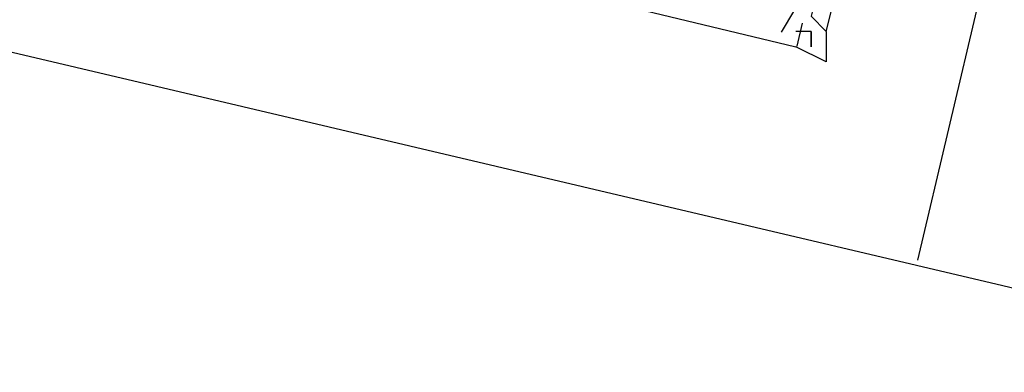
# Model space of a CAD drawing. Header units: feet. Extents: x -79 to 198, y -22 to 181.
# Tile 114 of 256: x 113.773 to 114.636, y 60.2 to 60.508. Entities that reach past the tile are written whole.
import ezdxf

# ---------------------------------------------------------------- set-up
doc = ezdxf.new("R2010")
doc.units = ezdxf.units.FT
doc.layers.add('A-LINEA', color=7, linetype='CONTINUOUS')
doc.layers.add('A-MURO-CONCRETO', color=8, linetype='CONTINUOUS')

msp = doc.modelspace()

# ---------------------------------------------------------------- linework, layer by layer
at = {"layer": 'A-LINEA'}
for p, q in [((121.84, 91.1111), (114.56, 60.2978)), ((114.4521, 60.5168), (114.4406, 60.4973)), ((114.4521, 60.5168), (114.4406, 60.4973)), ((114.4521, 60.5168), (114.4406, 60.4973)), ((114.459, 60.5051), (114.4543, 60.485)), ((114.459, 60.5051), (114.4543, 60.485)), ((114.459, 60.5051), (114.4543, 60.485)), ((114.4533, 60.4978), (114.4533, 60.4978)), ((114.4533, 60.4978), (114.4533, 60.4978)), ((114.4533, 60.4978), (114.4533, 60.4978)), ((114.4533, 60.4978), (114.4533, 60.4978)), ((114.4533, 60.4978), (114.4533, 60.4978)), ((114.4533, 60.4978), (114.4533, 60.4978)), ((114.4667, 60.4978), (114.4667, 60.4978)), ((114.4667, 60.4978), (114.4667, 60.4844)), ((114.4667, 60.4978), (114.4667, 60.4978)), ((114.4667, 60.4978), (114.4667, 60.4844)), ((114.4667, 60.4978), (114.4667, 60.4978)), ((114.4667, 60.4978), (114.4667, 60.4844)), ((114.4667, 60.4978), (114.4667, 60.4978)), ((114.4533, 60.4844), (114.4533, 60.4844)), ((114.4533, 60.4844), (114.4533, 60.4844)), ((114.4533, 60.4844), (114.4533, 60.4844)), ((114.4533, 60.4844), (114.4533, 60.4844)), ((114.4667, 60.4844), (114.4667, 60.4844)), ((114.4667, 60.4844), (114.4667, 60.4844)), ((114.4667, 60.4844), (114.4667, 60.4844))]:
    msp.add_line(p, q, dxfattribs=at)
for points in [[(113.8667, 60.8711), (113.88, 60.8711), (113.8533, 60.8711), (113.84, 60.8044), (113.8133, 60.8044), (113.7867, 60.6444), (114.4533, 60.4844)], [(113.8667, 60.8711), (113.88, 60.8711), (113.8533, 60.8711), (113.84, 60.8044), (113.8133, 60.8044), (113.7867, 60.6444), (114.4533, 60.4844)], [(113.8667, 60.8711), (113.88, 60.8711), (113.8533, 60.8711), (113.84, 60.8044), (113.8133, 60.8044), (113.7867, 60.6444), (114.4533, 60.4844)], [(114.4933, 60.6178), (114.4667, 60.5111), (114.48, 60.4978), (114.5067, 60.6044), (114.52, 60.6044)], [(114.4933, 60.6178), (114.4667, 60.5111), (114.48, 60.4978), (114.5067, 60.6044), (114.52, 60.6044)], [(114.4933, 60.6178), (114.4667, 60.5111), (114.48, 60.4978), (114.5067, 60.6044), (114.52, 60.6044)], [(114.4667, 60.5111), (114.48, 60.4978), (114.48, 60.4711), (114.4533, 60.4844)], [(114.4667, 60.4844), (114.4667, 60.4978), (114.4533, 60.4978)], [(117.1467, 59.6844), (116.8, 58.2178), (113.4, 59.0311), (113.7467, 60.4844), (117.1467, 59.6844)]]:
    msp.add_lwpolyline(points, dxfattribs=at)
at = {"layer": 'A-MURO-CONCRETO'}
msp.add_lwpolyline([(113.7467, 60.4844), (117.1467, 59.6844), (113.5467, 59.6844), (113.7467, 60.4844), (113.7467, 60.4844)], dxfattribs=at)

doc.saveas('drawing.dxf')
